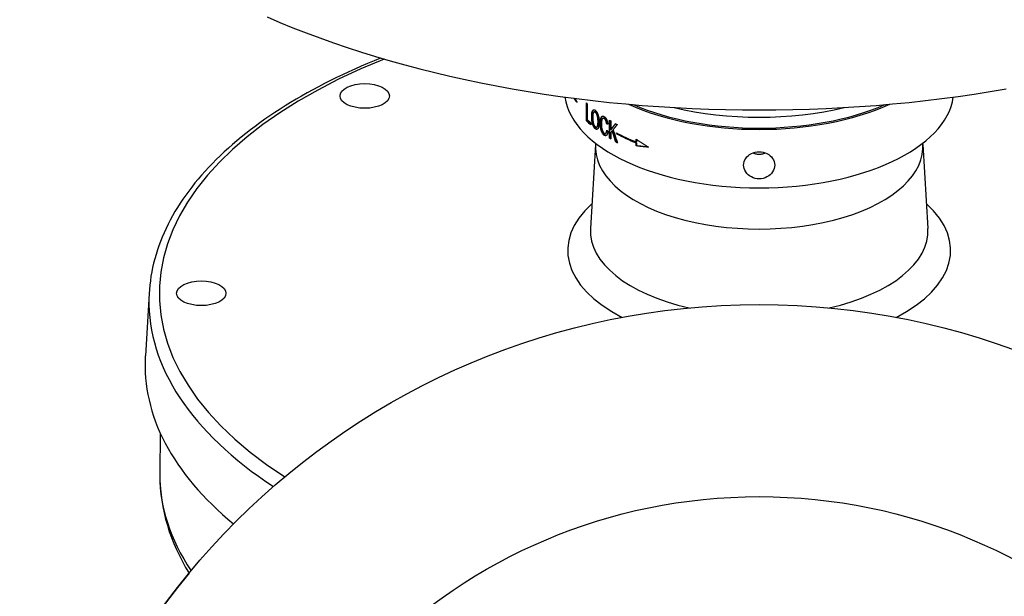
# Model space of a CAD drawing. Header units: millimetres. Extents: x 1027 to 3615, y 406 to 1468.
# Tile 17 of 19: x 1609 to 1799, y 829 to 940. Entities that reach past the tile are written whole.
import ezdxf

# ---------------------------------------------------------------- set-up
doc = ezdxf.new("R2010")
doc.units = ezdxf.units.MM
doc.layers.add('DETAIL', color=2, linetype='Continuous')

msp = doc.modelspace()

# ---------------------------------------------------------------- linework, layer by layer
at = {"layer": 'DETAIL'}
for p, q in [((1716.2, 924.05), (1716.2, 923.87)), ((1718.08, 920.31), (1718.08, 923.77)), ((1718.17, 920.33), (1718.17, 923.68)), ((1718.25, 923.61), (1718.25, 920.55)), ((1718.17, 920.33), (1718.08, 920.31)), ((1719.57, 922.02), (1719.65, 922.05)), ((1721.26, 920.78), (1721.34, 920.81)), ((1722.52, 916.96), (1722.52, 920.43)), ((1722.59, 917), (1722.59, 920.38)), ((1722.75, 920.29), (1722.75, 918.57)), ((1718.92, 919.95), (1718.92, 919.54)), ((1720.1, 919.13), (1720.01, 919.1)), ((1722.05, 919.74), (1721.98, 919.7)), ((1722.83, 918.6), (1722.75, 918.57)), ((1723.13, 918.43), (1723.05, 918.4)), ((1721.82, 917.92), (1721.74, 917.89)), ((1722.59, 917), (1722.52, 916.96)), ((1722.75, 918.02), (1722.75, 916.82)), ((1723.87, 917.84), (1723.87, 918.01)), ((1723.94, 917.87), (1723.87, 917.84)), ((1723.94, 917.97), (1723.94, 917.87)), ((1727.65, 916.24), (1727.65, 916.8)), ((1727.71, 916.76), (1727.71, 916.28)), ((1719.83, 915.73), (1718.84, 899.59)), ((1723.79, 916.31), (1723.72, 916.28)), ((1727.71, 916.28), (1727.65, 916.24)), ((1727.71, 916.1), (1727.65, 916.07)), ((1727.65, 915.5), (1727.65, 916.07)), ((1727.71, 915.54), (1727.65, 915.5)), ((1727.71, 916.1), (1727.71, 915.54)), ((1782.9, 915.73), (1783.89, 899.59)), ((1633.81, 887.03), (1633.08, 875.03)), ((1635.96, 860.13), (1635.87, 852.45))]:
    msp.add_line(p, q, dxfattribs=at)
at = {"layer": 'DETAIL', "flags": 128}
for points in [[(1656.55, 940.34), (1659.01, 939.28), (1661.52, 938.25), (1664.07, 937.25), (1666.67, 936.27), (1669.31, 935.33), (1671.99, 934.41), (1674.71, 933.53), (1677.46, 932.68), (1680.26, 931.86), (1683.09, 931.07), (1685.95, 930.31), (1688.85, 929.59), (1691.78, 928.9), (1694.74, 928.24), (1697.73, 927.62), (1700.74, 927.03), (1703.78, 926.47), (1706.84, 925.95), (1709.93, 925.47), (1713.04, 925.01), (1716.16, 924.6), (1719.31, 924.22), (1722.46, 923.87), (1725.64, 923.56), (1728.83, 923.29), (1732.02, 923.06), (1735.23, 922.86), (1738.45, 922.69), (1741.67, 922.56), (1744.9, 922.47), (1748.13, 922.42), (1751.36, 922.4), (1754.6, 922.42), (1757.83, 922.47), (1761.05, 922.56), (1764.28, 922.69), (1767.49, 922.86), (1770.7, 923.06), (1773.9, 923.29), (1777.09, 923.56), (1780.26, 923.87), (1783.42, 924.22), (1786.56, 924.6), (1789.69, 925.01), (1792.8, 925.47), (1795.88, 925.95), (1798.95, 926.47)], [(1678.42, 932.39), (1677.16, 931.88), (1675.91, 931.36), (1674.68, 930.83), (1673.46, 930.29), (1672.26, 929.75), (1671.07, 929.19), (1669.9, 928.63), (1668.74, 928.06), (1667.6, 927.48), (1666.47, 926.89), (1665.36, 926.3), (1664.26, 925.69), (1663.18, 925.08), (1662.12, 924.46), (1661.08, 923.84), (1660.05, 923.2), (1659.03, 922.56), (1658.04, 921.92), (1657.06, 921.26), (1656.1, 920.6), (1655.16, 919.93), (1654.23, 919.25), (1653.33, 918.57), (1652.44, 917.88), (1651.57, 917.18), (1650.72, 916.48), (1649.89, 915.76), (1649.08, 915.05), (1648.28, 914.33), (1647.51, 913.6), (1646.75, 912.86), (1646.02, 912.12), (1645.3, 911.38), (1644.61, 910.62), (1643.93, 909.87), (1643.28, 909.1), (1642.64, 908.34), (1642.03, 907.56), (1641.44, 906.78), (1640.87, 906), (1640.32, 905.21), (1639.79, 904.42), (1639.28, 903.62), (1638.79, 902.82), (1638.32, 902.01), (1637.88, 901.2), (1637.46, 900.39), (1637.06, 899.57), (1636.68, 898.75), (1636.33, 897.92), (1636, 897.09), (1635.69, 896.26), (1635.4, 895.43), (1635.14, 894.59), (1634.9, 893.75), (1634.68, 892.91), (1634.48, 892.06), (1634.31, 891.21), (1634.16, 890.37), (1634.04, 889.52), (1633.93, 888.67), (1633.86, 887.81), (1633.8, 886.96), (1633.77, 886.11)], [(1715.77, 924.65), (1715.79, 924.62), (1715.8, 924.6), (1715.82, 924.57), (1715.84, 924.54), (1715.86, 924.52), (1715.87, 924.49), (1715.89, 924.46), (1715.91, 924.44), (1715.93, 924.41), (1715.94, 924.38), (1715.96, 924.36), (1715.98, 924.33), (1716, 924.31), (1716.02, 924.28), (1716.03, 924.25), (1716.05, 924.23), (1716.07, 924.2), (1716.09, 924.18), (1716.11, 924.15), (1716.13, 924.12), (1716.14, 924.1), (1716.16, 924.07), (1716.18, 924.05), (1716.2, 924.02)], [(1719.09, 921.08), (1719.09, 921.22), (1719.09, 921.36), (1719.1, 921.48), (1719.11, 921.6), (1719.12, 921.71), (1719.13, 921.81), (1719.15, 921.91), (1719.17, 922), (1719.19, 922.08), (1719.22, 922.15), (1719.25, 922.22), (1719.28, 922.27), (1719.31, 922.33), (1719.35, 922.37), (1719.38, 922.4), (1719.42, 922.43), (1719.46, 922.45), (1719.5, 922.46), (1719.55, 922.46), (1719.59, 922.45), (1719.64, 922.44), (1719.69, 922.42), (1719.74, 922.39), (1719.79, 922.35)], [(1719.17, 921.11), (1719.17, 921.21), (1719.18, 921.3), (1719.18, 921.39), (1719.18, 921.47), (1719.19, 921.55), (1719.19, 921.63), (1719.2, 921.71), (1719.21, 921.78), (1719.22, 921.85), (1719.23, 921.91), (1719.25, 921.97), (1719.26, 922.03), (1719.28, 922.09), (1719.29, 922.14), (1719.31, 922.18), (1719.33, 922.23), (1719.35, 922.27), (1719.37, 922.31), (1719.39, 922.34), (1719.41, 922.37), (1719.44, 922.4), (1719.46, 922.42), (1719.49, 922.44), (1719.51, 922.46)], [(1719.79, 922.35), (1719.84, 922.31), (1719.89, 922.26), (1719.94, 922.2), (1719.99, 922.14), (1720.04, 922.07), (1720.08, 922), (1720.13, 921.92), (1720.17, 921.83), (1720.21, 921.74), (1720.25, 921.64), (1720.29, 921.54), (1720.32, 921.44), (1720.36, 921.34), (1720.39, 921.23), (1720.41, 921.11), (1720.44, 921), (1720.46, 920.88), (1720.48, 920.75), (1720.49, 920.63), (1720.51, 920.51), (1720.52, 920.38), (1720.52, 920.26), (1720.53, 920.13), (1720.53, 920)], [(1718.92, 919.64), (1718.89, 919.67), (1718.86, 919.7), (1718.82, 919.72), (1718.79, 919.75), (1718.76, 919.78), (1718.73, 919.81), (1718.7, 919.84), (1718.66, 919.87), (1718.63, 919.9), (1718.6, 919.92), (1718.57, 919.95), (1718.54, 919.98), (1718.51, 920.01), (1718.48, 920.04), (1718.44, 920.07), (1718.41, 920.1), (1718.38, 920.13), (1718.35, 920.15), (1718.32, 920.18), (1718.29, 920.21), (1718.26, 920.24), (1718.23, 920.27), (1718.2, 920.3), (1718.17, 920.33)], [(1719.79, 918.77), (1719.74, 918.81), (1719.69, 918.87), (1719.64, 918.92), (1719.59, 918.99), (1719.54, 919.06), (1719.5, 919.13), (1719.45, 919.22), (1719.41, 919.31), (1719.37, 919.4), (1719.34, 919.5), (1719.3, 919.6), (1719.27, 919.7), (1719.24, 919.81), (1719.22, 919.92), (1719.19, 920.03), (1719.17, 920.15), (1719.15, 920.27), (1719.13, 920.39), (1719.12, 920.51), (1719.11, 920.62), (1719.1, 920.74), (1719.09, 920.85), (1719.09, 920.97), (1719.09, 921.08)], [(1719.87, 918.8), (1719.82, 918.84), (1719.77, 918.89), (1719.72, 918.95), (1719.67, 919.01), (1719.63, 919.08), (1719.58, 919.16), (1719.54, 919.24), (1719.5, 919.33), (1719.46, 919.43), (1719.42, 919.52), (1719.39, 919.62), (1719.36, 919.73), (1719.33, 919.83), (1719.3, 919.95), (1719.28, 920.06), (1719.25, 920.18), (1719.24, 920.3), (1719.22, 920.41), (1719.21, 920.53), (1719.19, 920.65), (1719.18, 920.76), (1719.18, 920.88), (1719.17, 921), (1719.17, 921.11)], [(1719.79, 921.96), (1719.76, 921.98), (1719.72, 922), (1719.69, 922.02), (1719.66, 922.03), (1719.63, 922.03), (1719.59, 922.03), (1719.57, 922.02), (1719.54, 922.01), (1719.51, 921.99), (1719.48, 921.97), (1719.46, 921.94), (1719.43, 921.91), (1719.41, 921.87), (1719.39, 921.82), (1719.37, 921.77), (1719.35, 921.71), (1719.33, 921.63), (1719.32, 921.56), (1719.31, 921.47), (1719.3, 921.37), (1719.29, 921.27), (1719.29, 921.16), (1719.28, 921.04), (1719.28, 920.92)], [(1719.28, 920.92), (1719.28, 920.81), (1719.29, 920.71), (1719.29, 920.61), (1719.3, 920.52), (1719.31, 920.42), (1719.32, 920.33), (1719.33, 920.24), (1719.35, 920.15), (1719.36, 920.06), (1719.38, 919.98), (1719.4, 919.89), (1719.42, 919.81), (1719.45, 919.74), (1719.47, 919.66), (1719.5, 919.59), (1719.53, 919.53), (1719.56, 919.47), (1719.59, 919.41), (1719.62, 919.36), (1719.65, 919.31), (1719.68, 919.27), (1719.72, 919.23), (1719.75, 919.2), (1719.79, 919.16)], [(1719.87, 921.98), (1719.86, 921.99), (1719.85, 922), (1719.84, 922.01), (1719.83, 922.01), (1719.82, 922.02), (1719.81, 922.02), (1719.81, 922.03), (1719.8, 922.03), (1719.79, 922.04), (1719.78, 922.04), (1719.77, 922.05), (1719.76, 922.05), (1719.75, 922.05), (1719.74, 922.05), (1719.73, 922.05), (1719.72, 922.06), (1719.71, 922.06), (1719.7, 922.06), (1719.69, 922.06), (1719.69, 922.06), (1719.68, 922.05), (1719.67, 922.05), (1719.66, 922.05), (1719.65, 922.05)], [(1720.31, 920.16), (1720.31, 920.27), (1720.31, 920.37), (1720.3, 920.47), (1720.3, 920.57), (1720.29, 920.67), (1720.28, 920.76), (1720.26, 920.86), (1720.25, 920.95), (1720.23, 921.04), (1720.21, 921.12), (1720.19, 921.21), (1720.17, 921.29), (1720.15, 921.36), (1720.12, 921.44), (1720.09, 921.51), (1720.06, 921.58), (1720.03, 921.64), (1720, 921.7), (1719.97, 921.75), (1719.93, 921.8), (1719.9, 921.85), (1719.86, 921.89), (1719.83, 921.93), (1719.79, 921.96)], [(1720.4, 920.19), (1720.4, 920.29), (1720.39, 920.4), (1720.39, 920.5), (1720.38, 920.6), (1720.37, 920.69), (1720.36, 920.79), (1720.35, 920.88), (1720.33, 920.98), (1720.32, 921.06), (1720.3, 921.15), (1720.28, 921.23), (1720.25, 921.31), (1720.23, 921.39), (1720.2, 921.47), (1720.17, 921.54), (1720.15, 921.6), (1720.11, 921.67), (1720.08, 921.73), (1720.05, 921.78), (1720.02, 921.83), (1719.98, 921.88), (1719.95, 921.92), (1719.91, 921.95), (1719.87, 921.98)], [(1720.74, 919.88), (1720.74, 920.01), (1720.75, 920.14), (1720.76, 920.26), (1720.77, 920.37), (1720.78, 920.47), (1720.8, 920.57), (1720.82, 920.67), (1720.84, 920.76), (1720.86, 920.84), (1720.89, 920.91), (1720.92, 920.97), (1720.96, 921.03), (1720.99, 921.08), (1721.03, 921.12), (1721.07, 921.15), (1721.12, 921.18), (1721.16, 921.19), (1721.21, 921.2), (1721.26, 921.21), (1721.31, 921.2), (1721.36, 921.19), (1721.41, 921.17), (1721.47, 921.15), (1721.52, 921.11)], [(1720.82, 919.91), (1720.82, 919.99), (1720.83, 920.08), (1720.83, 920.16), (1720.83, 920.24), (1720.84, 920.31), (1720.85, 920.39), (1720.86, 920.46), (1720.87, 920.53), (1720.88, 920.59), (1720.89, 920.65), (1720.9, 920.71), (1720.92, 920.77), (1720.93, 920.83), (1720.95, 920.88), (1720.97, 920.92), (1720.99, 920.97), (1721.01, 921.01), (1721.03, 921.05), (1721.05, 921.08), (1721.08, 921.11), (1721.1, 921.14), (1721.13, 921.16), (1721.16, 921.18), (1721.18, 921.2)], [(1721.52, 920.72), (1721.47, 920.75), (1721.42, 920.77), (1721.38, 920.79), (1721.34, 920.79), (1721.3, 920.79), (1721.26, 920.78), (1721.23, 920.77), (1721.2, 920.75), (1721.16, 920.72), (1721.14, 920.68), (1721.11, 920.64), (1721.09, 920.6), (1721.07, 920.54), (1721.05, 920.49), (1721.03, 920.42), (1721.02, 920.36), (1721, 920.28), (1720.99, 920.21), (1720.98, 920.13), (1720.98, 920.05), (1720.97, 919.98), (1720.97, 919.89), (1720.97, 919.81), (1720.96, 919.73)], [(1721.6, 920.75), (1721.59, 920.76), (1721.57, 920.77), (1721.56, 920.78), (1721.55, 920.78), (1721.54, 920.79), (1721.52, 920.79), (1721.51, 920.8), (1721.5, 920.8), (1721.49, 920.81), (1721.48, 920.81), (1721.47, 920.81), (1721.46, 920.82), (1721.45, 920.82), (1721.44, 920.82), (1721.42, 920.82), (1721.41, 920.82), (1721.4, 920.82), (1721.39, 920.82), (1721.38, 920.82), (1721.37, 920.82), (1721.36, 920.82), (1721.35, 920.82), (1721.35, 920.81), (1721.34, 920.81)], [(1721.52, 921.11), (1721.57, 921.08), (1721.61, 921.05), (1721.65, 921.02), (1721.68, 920.98), (1721.72, 920.94), (1721.76, 920.89), (1721.79, 920.85), (1721.83, 920.8), (1721.86, 920.74), (1721.89, 920.69), (1721.93, 920.63), (1721.96, 920.57), (1721.98, 920.5), (1722.01, 920.44), (1722.04, 920.37), (1722.06, 920.3), (1722.09, 920.23), (1722.11, 920.16), (1722.13, 920.08), (1722.15, 920), (1722.16, 919.92), (1722.18, 919.84), (1722.19, 919.76), (1722.2, 919.67)], [(1721.98, 919.7), (1721.97, 919.77), (1721.95, 919.84), (1721.94, 919.9), (1721.93, 919.96), (1721.92, 920.02), (1721.9, 920.08), (1721.89, 920.13), (1721.87, 920.18), (1721.86, 920.23), (1721.84, 920.28), (1721.82, 920.32), (1721.8, 920.37), (1721.78, 920.41), (1721.76, 920.44), (1721.74, 920.48), (1721.72, 920.51), (1721.7, 920.55), (1721.67, 920.58), (1721.65, 920.61), (1721.63, 920.63), (1721.6, 920.66), (1721.57, 920.68), (1721.55, 920.7), (1721.52, 920.72)], [(1722.05, 919.74), (1722.04, 919.8), (1722.03, 919.87), (1722.02, 919.93), (1722.01, 919.99), (1721.99, 920.05), (1721.98, 920.11), (1721.97, 920.16), (1721.95, 920.21), (1721.93, 920.26), (1721.92, 920.31), (1721.9, 920.35), (1721.88, 920.4), (1721.86, 920.44), (1721.84, 920.47), (1721.82, 920.51), (1721.8, 920.54), (1721.78, 920.58), (1721.75, 920.61), (1721.73, 920.64), (1721.7, 920.66), (1721.68, 920.69), (1721.65, 920.71), (1721.63, 920.73), (1721.6, 920.75)], [(1719.79, 919.16), (1719.82, 919.14), (1719.86, 919.12), (1719.9, 919.1), (1719.93, 919.09), (1719.96, 919.09), (1719.99, 919.1), (1720.03, 919.1), (1720.06, 919.12), (1720.08, 919.14), (1720.11, 919.17), (1720.14, 919.2), (1720.16, 919.24), (1720.19, 919.28), (1720.21, 919.33), (1720.23, 919.39), (1720.25, 919.45), (1720.26, 919.52), (1720.28, 919.6), (1720.29, 919.68), (1720.3, 919.76), (1720.3, 919.85), (1720.31, 919.95), (1720.31, 920.05), (1720.31, 920.16)], [(1720.53, 920), (1720.53, 919.87), (1720.52, 919.75), (1720.52, 919.63), (1720.5, 919.52), (1720.49, 919.41), (1720.47, 919.31), (1720.45, 919.22), (1720.43, 919.13), (1720.41, 919.05), (1720.38, 918.97), (1720.35, 918.91), (1720.31, 918.85), (1720.28, 918.8), (1720.24, 918.76), (1720.2, 918.73), (1720.16, 918.7), (1720.12, 918.68), (1720.07, 918.67), (1720.03, 918.67), (1719.98, 918.68), (1719.93, 918.69), (1719.89, 918.71), (1719.84, 918.74), (1719.79, 918.77)], [(1720.16, 918.7), (1720.15, 918.7), (1720.14, 918.7), (1720.13, 918.7), (1720.12, 918.7), (1720.11, 918.7), (1720.09, 918.7), (1720.08, 918.7), (1720.07, 918.7), (1720.06, 918.7), (1720.05, 918.71), (1720.03, 918.71), (1720.02, 918.71), (1720.01, 918.72), (1720, 918.72), (1719.99, 918.73), (1719.97, 918.73), (1719.96, 918.74), (1719.95, 918.75), (1719.94, 918.75), (1719.92, 918.76), (1719.91, 918.77), (1719.9, 918.78), (1719.89, 918.79), (1719.87, 918.8)], [(1720.1, 919.13), (1720.12, 919.14), (1720.14, 919.15), (1720.16, 919.16), (1720.18, 919.18), (1720.2, 919.2), (1720.22, 919.23), (1720.24, 919.25), (1720.26, 919.29), (1720.27, 919.32), (1720.29, 919.36), (1720.3, 919.4), (1720.32, 919.44), (1720.33, 919.48), (1720.34, 919.53), (1720.35, 919.58), (1720.36, 919.64), (1720.37, 919.7), (1720.38, 919.76), (1720.38, 919.82), (1720.39, 919.89), (1720.39, 919.96), (1720.39, 920.03), (1720.4, 920.11), (1720.4, 920.19)], [(1721.52, 917.53), (1721.45, 917.58), (1721.39, 917.63), (1721.33, 917.69), (1721.27, 917.75), (1721.22, 917.82), (1721.17, 917.89), (1721.12, 917.97), (1721.08, 918.05), (1721.04, 918.14), (1721, 918.24), (1720.97, 918.33), (1720.93, 918.43), (1720.9, 918.54), (1720.88, 918.65), (1720.85, 918.77), (1720.83, 918.89), (1720.81, 919.01), (1720.79, 919.14), (1720.78, 919.26), (1720.76, 919.38), (1720.75, 919.51), (1720.75, 919.63), (1720.74, 919.75), (1720.74, 919.88)], [(1721.6, 917.56), (1721.53, 917.61), (1721.47, 917.66), (1721.41, 917.72), (1721.35, 917.78), (1721.3, 917.85), (1721.25, 917.92), (1721.2, 918), (1721.16, 918.08), (1721.12, 918.17), (1721.08, 918.26), (1721.05, 918.36), (1721.02, 918.46), (1720.99, 918.57), (1720.96, 918.68), (1720.93, 918.8), (1720.91, 918.92), (1720.89, 919.04), (1720.87, 919.16), (1720.86, 919.29), (1720.85, 919.41), (1720.84, 919.54), (1720.83, 919.66), (1720.83, 919.78), (1720.82, 919.91)], [(1720.96, 919.73), (1720.97, 919.62), (1720.97, 919.51), (1720.97, 919.4), (1720.98, 919.3), (1720.99, 919.2), (1721, 919.1), (1721.01, 919.01), (1721.03, 918.91), (1721.04, 918.82), (1721.06, 918.73), (1721.08, 918.65), (1721.1, 918.57), (1721.13, 918.5), (1721.16, 918.42), (1721.18, 918.35), (1721.22, 918.29), (1721.25, 918.23), (1721.28, 918.17), (1721.32, 918.12), (1721.35, 918.08), (1721.39, 918.03), (1721.43, 918), (1721.46, 917.97), (1721.5, 917.94)], [(1721.5, 917.94), (1721.53, 917.92), (1721.56, 917.9), (1721.59, 917.89), (1721.62, 917.88), (1721.65, 917.88), (1721.68, 917.88), (1721.7, 917.88), (1721.73, 917.89), (1721.75, 917.9), (1721.78, 917.91), (1721.8, 917.93), (1721.82, 917.95), (1721.85, 917.97), (1721.87, 918), (1721.88, 918.04), (1721.9, 918.07), (1721.92, 918.11), (1721.94, 918.15), (1721.95, 918.2), (1721.96, 918.25), (1721.98, 918.31), (1721.99, 918.37), (1722, 918.43), (1722, 918.5)], [(1721.82, 917.92), (1721.83, 917.93), (1721.85, 917.94), (1721.86, 917.94), (1721.87, 917.95), (1721.89, 917.97), (1721.9, 917.98), (1721.91, 917.99), (1721.92, 918.01), (1721.94, 918.02), (1721.95, 918.04), (1721.96, 918.06), (1721.97, 918.08), (1721.98, 918.1), (1721.99, 918.12), (1722, 918.15), (1722.01, 918.17), (1722.02, 918.2), (1722.03, 918.23), (1722.03, 918.26), (1722.04, 918.29), (1722.05, 918.32), (1722.06, 918.35), (1722.06, 918.39), (1722.07, 918.42)], [(1722.2, 919.67), (1722.2, 919.67), (1722.19, 919.67), (1722.18, 919.67), (1722.17, 919.68), (1722.16, 919.68), (1722.15, 919.68), (1722.14, 919.68), (1722.13, 919.68), (1722.12, 919.68), (1722.11, 919.68), (1722.1, 919.69), (1722.09, 919.69), (1722.08, 919.69), (1722.07, 919.69), (1722.06, 919.69), (1722.05, 919.69), (1722.04, 919.69), (1722.03, 919.7), (1722.02, 919.7), (1722.01, 919.7), (1722, 919.7), (1722, 919.7), (1721.99, 919.7), (1721.98, 919.7)], [(1722, 918.5), (1722.01, 918.48), (1722.02, 918.47), (1722.03, 918.46), (1722.04, 918.45), (1722.05, 918.44), (1722.06, 918.43), (1722.07, 918.42), (1722.08, 918.41), (1722.09, 918.4), (1722.1, 918.39), (1722.11, 918.38), (1722.12, 918.37), (1722.13, 918.35), (1722.14, 918.34), (1722.15, 918.33), (1722.16, 918.32), (1722.17, 918.31), (1722.18, 918.3), (1722.19, 918.29), (1722.2, 918.28), (1722.21, 918.27), (1722.22, 918.26), (1722.23, 918.25), (1722.24, 918.24)], [(1722.2, 919.71), (1722.19, 919.71), (1722.19, 919.72), (1722.18, 919.72), (1722.17, 919.72), (1722.17, 919.72), (1722.16, 919.72), (1722.16, 919.72), (1722.15, 919.72), (1722.14, 919.72), (1722.14, 919.72), (1722.13, 919.72), (1722.13, 919.72), (1722.12, 919.73), (1722.11, 919.73), (1722.11, 919.73), (1722.1, 919.73), (1722.1, 919.73), (1722.09, 919.73), (1722.08, 919.73), (1722.08, 919.73), (1722.07, 919.73), (1722.07, 919.73), (1722.06, 919.73), (1722.05, 919.74)], [(1722.75, 918.57), (1722.79, 918.62), (1722.83, 918.67), (1722.87, 918.72), (1722.9, 918.77), (1722.94, 918.82), (1722.98, 918.87), (1723.02, 918.92), (1723.05, 918.97), (1723.09, 919.02), (1723.13, 919.07), (1723.17, 919.12), (1723.21, 919.17), (1723.25, 919.21), (1723.28, 919.26), (1723.32, 919.31), (1723.36, 919.36), (1723.4, 919.41), (1723.44, 919.46), (1723.48, 919.51), (1723.52, 919.56), (1723.55, 919.61), (1723.59, 919.66), (1723.63, 919.71), (1723.67, 919.76)], [(1723.05, 918.4), (1723.04, 918.38), (1723.03, 918.37), (1723.02, 918.35), (1723, 918.34), (1722.99, 918.32), (1722.98, 918.3), (1722.96, 918.29), (1722.95, 918.27), (1722.94, 918.26), (1722.93, 918.24), (1722.91, 918.23), (1722.9, 918.21), (1722.89, 918.2), (1722.88, 918.18), (1722.86, 918.16), (1722.85, 918.15), (1722.84, 918.13), (1722.83, 918.12), (1722.82, 918.1), (1722.8, 918.09), (1722.79, 918.07), (1722.78, 918.05), (1722.77, 918.04), (1722.75, 918.02)], [(1722.83, 918.6), (1722.87, 918.65), (1722.9, 918.7), (1722.94, 918.74), (1722.97, 918.79), (1723.01, 918.84), (1723.04, 918.89), (1723.08, 918.93), (1723.12, 918.98), (1723.15, 919.03), (1723.19, 919.08), (1723.23, 919.12), (1723.26, 919.17), (1723.3, 919.22), (1723.34, 919.27), (1723.37, 919.32), (1723.41, 919.36), (1723.45, 919.41), (1723.48, 919.46), (1723.52, 919.51), (1723.56, 919.55), (1723.59, 919.6), (1723.63, 919.65), (1723.67, 919.7), (1723.7, 919.75)], [(1723.72, 916.28), (1723.69, 916.36), (1723.66, 916.45), (1723.63, 916.54), (1723.6, 916.63), (1723.58, 916.72), (1723.55, 916.81), (1723.52, 916.89), (1723.49, 916.98), (1723.47, 917.07), (1723.44, 917.16), (1723.41, 917.25), (1723.38, 917.34), (1723.35, 917.42), (1723.33, 917.51), (1723.3, 917.6), (1723.27, 917.69), (1723.24, 917.78), (1723.22, 917.87), (1723.19, 917.96), (1723.16, 918.04), (1723.13, 918.13), (1723.11, 918.22), (1723.08, 918.31), (1723.05, 918.4)], [(1723.79, 916.31), (1723.76, 916.4), (1723.73, 916.49), (1723.71, 916.57), (1723.68, 916.66), (1723.65, 916.75), (1723.62, 916.84), (1723.6, 916.93), (1723.57, 917.02), (1723.54, 917.1), (1723.51, 917.19), (1723.48, 917.28), (1723.46, 917.37), (1723.43, 917.46), (1723.4, 917.55), (1723.37, 917.63), (1723.35, 917.72), (1723.32, 917.81), (1723.29, 917.9), (1723.26, 917.99), (1723.24, 918.08), (1723.21, 918.17), (1723.18, 918.25), (1723.16, 918.34), (1723.13, 918.43)], [(1724.01, 919.58), (1723.98, 919.54), (1723.95, 919.5), (1723.91, 919.46), (1723.88, 919.42), (1723.85, 919.38), (1723.81, 919.34), (1723.78, 919.3), (1723.75, 919.26), (1723.71, 919.21), (1723.68, 919.17), (1723.65, 919.13), (1723.61, 919.09), (1723.58, 919.05), (1723.55, 919.01), (1723.52, 918.97), (1723.48, 918.93), (1723.45, 918.89), (1723.42, 918.85), (1723.39, 918.81), (1723.35, 918.77), (1723.32, 918.73), (1723.29, 918.69), (1723.26, 918.65), (1723.22, 918.61)], [(1723.22, 918.61), (1723.26, 918.5), (1723.29, 918.4), (1723.32, 918.29), (1723.36, 918.19), (1723.39, 918.08), (1723.43, 917.98), (1723.46, 917.88), (1723.5, 917.77), (1723.53, 917.67), (1723.56, 917.56), (1723.6, 917.46), (1723.63, 917.35), (1723.67, 917.25), (1723.7, 917.14), (1723.74, 917.04), (1723.77, 916.93), (1723.8, 916.83), (1723.84, 916.72), (1723.87, 916.62), (1723.91, 916.51), (1723.94, 916.41), (1723.98, 916.31), (1724.01, 916.2), (1724.05, 916.1)], [(1722.24, 918.24), (1722.22, 918.15), (1722.21, 918.07), (1722.19, 918), (1722.17, 917.93), (1722.15, 917.86), (1722.13, 917.8), (1722.11, 917.74), (1722.09, 917.69), (1722.06, 917.65), (1722.03, 917.61), (1722, 917.57), (1721.97, 917.54), (1721.94, 917.51), (1721.91, 917.49), (1721.87, 917.47), (1721.84, 917.46), (1721.8, 917.45), (1721.77, 917.45), (1721.73, 917.45), (1721.69, 917.46), (1721.65, 917.47), (1721.61, 917.48), (1721.56, 917.51), (1721.52, 917.53)], [(1721.9, 917.48), (1721.89, 917.48), (1721.88, 917.48), (1721.87, 917.48), (1721.86, 917.48), (1721.84, 917.48), (1721.83, 917.48), (1721.82, 917.48), (1721.81, 917.48), (1721.8, 917.48), (1721.78, 917.48), (1721.77, 917.48), (1721.76, 917.49), (1721.75, 917.49), (1721.73, 917.5), (1721.72, 917.5), (1721.71, 917.5), (1721.69, 917.51), (1721.68, 917.52), (1721.67, 917.52), (1721.65, 917.53), (1721.64, 917.54), (1721.63, 917.54), (1721.61, 917.55), (1721.6, 917.56)], [(1722.75, 916.9), (1722.75, 916.9), (1722.74, 916.91), (1722.73, 916.91), (1722.73, 916.92), (1722.72, 916.92), (1722.71, 916.92), (1722.71, 916.93), (1722.7, 916.93), (1722.69, 916.94), (1722.69, 916.94), (1722.68, 916.94), (1722.67, 916.95), (1722.67, 916.95), (1722.66, 916.96), (1722.65, 916.96), (1722.65, 916.96), (1722.64, 916.97), (1722.63, 916.97), (1722.63, 916.98), (1722.62, 916.98), (1722.61, 916.98), (1722.61, 916.99), (1722.6, 916.99), (1722.59, 917)], [(1723.94, 917.87), (1724.09, 917.79), (1724.24, 917.72), (1724.39, 917.64), (1724.54, 917.56), (1724.69, 917.48), (1724.84, 917.41), (1724.99, 917.33), (1725.15, 917.25), (1725.3, 917.18), (1725.45, 917.1), (1725.61, 917.03), (1725.77, 916.96), (1725.92, 916.88), (1726.08, 916.81), (1726.24, 916.74), (1726.4, 916.66), (1726.56, 916.59), (1726.72, 916.52), (1726.89, 916.45), (1727.05, 916.38), (1727.21, 916.31), (1727.38, 916.24), (1727.54, 916.17), (1727.71, 916.1)], [(1727.65, 916.8), (1727.74, 916.74), (1727.84, 916.67), (1727.94, 916.6), (1728.04, 916.54), (1728.13, 916.47), (1728.23, 916.41), (1728.33, 916.34), (1728.43, 916.27), (1728.53, 916.21), (1728.63, 916.14), (1728.73, 916.08), (1728.83, 916.01), (1728.93, 915.95), (1729.03, 915.89), (1729.13, 915.82), (1729.23, 915.76), (1729.33, 915.69), (1729.43, 915.63), (1729.53, 915.57), (1729.64, 915.5), (1729.74, 915.44), (1729.84, 915.38), (1729.94, 915.31), (1730.04, 915.25)], [(1724.02, 916.19), (1724.01, 916.19), (1724, 916.2), (1723.99, 916.2), (1723.98, 916.21), (1723.97, 916.21), (1723.96, 916.22), (1723.95, 916.22), (1723.94, 916.23), (1723.93, 916.23), (1723.92, 916.24), (1723.91, 916.24), (1723.9, 916.25), (1723.89, 916.25), (1723.89, 916.26), (1723.88, 916.26), (1723.87, 916.27), (1723.86, 916.27), (1723.85, 916.28), (1723.84, 916.28), (1723.83, 916.29), (1723.82, 916.29), (1723.81, 916.3), (1723.8, 916.3), (1723.79, 916.31)], [(1730.04, 915.25), (1729.94, 915.26), (1729.84, 915.27), (1729.74, 915.28), (1729.64, 915.29), (1729.53, 915.3), (1729.43, 915.31), (1729.33, 915.32), (1729.23, 915.32), (1729.13, 915.33), (1729.03, 915.34), (1728.93, 915.35), (1728.83, 915.37), (1728.73, 915.38), (1728.63, 915.39), (1728.53, 915.4), (1728.43, 915.41), (1728.33, 915.42), (1728.23, 915.43), (1728.13, 915.44), (1728.04, 915.45), (1727.94, 915.47), (1727.84, 915.48), (1727.74, 915.49), (1727.65, 915.5)], [(1727.71, 915.54), (1727.8, 915.53), (1727.89, 915.52), (1727.98, 915.51), (1728.08, 915.5), (1728.17, 915.49), (1728.26, 915.47), (1728.35, 915.46), (1728.45, 915.45), (1728.54, 915.44), (1728.63, 915.43), (1728.72, 915.42), (1728.82, 915.41), (1728.91, 915.4), (1729.01, 915.39), (1729.1, 915.38), (1729.19, 915.37), (1729.29, 915.37), (1729.38, 915.36), (1729.48, 915.35), (1729.57, 915.34), (1729.67, 915.33), (1729.77, 915.32), (1729.86, 915.31), (1729.96, 915.3)], [(1751.36, 909.13), (1750.98, 909.16), (1750.59, 909.23), (1750.21, 909.34), (1749.86, 909.5), (1749.53, 909.7), (1749.24, 909.93), (1748.99, 910.18), (1748.77, 910.47), (1748.59, 910.79), (1748.46, 911.12), (1748.39, 911.46), (1748.36, 911.79), (1748.39, 912.12), (1748.46, 912.46), (1748.59, 912.78), (1748.77, 913.08), (1748.99, 913.36), (1749.24, 913.6), (1749.53, 913.81), (1749.86, 913.99), (1750.21, 914.14), (1750.59, 914.25), (1750.98, 914.31), (1751.36, 914.33)], [(1750.15, 914.12), (1750.25, 914.08), (1750.35, 914.05), (1750.45, 914.02), (1750.55, 913.99), (1750.65, 913.96), (1750.75, 913.94), (1750.86, 913.93), (1750.96, 913.91), (1751.06, 913.9), (1751.16, 913.89), (1751.26, 913.89), (1751.36, 913.88), (1751.46, 913.89), (1751.56, 913.89), (1751.67, 913.9), (1751.77, 913.91), (1751.87, 913.93), (1751.97, 913.94), (1752.08, 913.96), (1752.18, 913.99), (1752.28, 914.02), (1752.38, 914.05), (1752.48, 914.08), (1752.57, 914.12)], [(1751.36, 914.33), (1751.75, 914.31), (1752.13, 914.25), (1752.51, 914.14), (1752.87, 913.99), (1753.2, 913.81), (1753.48, 913.6), (1753.74, 913.36), (1753.96, 913.08), (1754.13, 912.78), (1754.26, 912.46), (1754.34, 912.12), (1754.36, 911.79), (1754.34, 911.46), (1754.26, 911.12), (1754.13, 910.79), (1753.96, 910.47), (1753.74, 910.18), (1753.48, 909.93), (1753.2, 909.7), (1752.87, 909.5), (1752.51, 909.34), (1752.13, 909.23), (1751.75, 909.16), (1751.36, 909.13)], [(1635.86, 852.06), (1635.89, 850.84), (1635.96, 849.63), (1636.07, 848.41), (1636.23, 847.2), (1636.44, 845.99), (1636.69, 844.79), (1636.98, 843.6), (1637.32, 842.41), (1637.69, 841.22), (1638.12, 840.05), (1638.58, 838.88), (1639.08, 837.72), (1639.63, 836.57), (1640.22, 835.43), (1640.84, 834.3), (1641.51, 833.19)]]:
    msp.add_lwpolyline(points, dxfattribs=at)
at = {"layer": 'DETAIL'}
for radius in [142.5, 105.5]:
    msp.add_circle((1751.36, 742.42), radius, dxfattribs=at)
msp.add_arc((1751.36, 742.42), 142.5, 140.4355, 39.5645, dxfattribs=at)
for centre, major_axis, start_param, end_param in [((1751.36, 887.09), (-115.6, 0), 5.387992, 6.941695), ((1751.36, 926.15), (37.5, 0), 3.209081, 6.215697), ((1751.36, 930.39), (-37.5, 0), 0.310416, 0.354922), ((1751.36, 930.56), (-37.5, 0), 0.321025, 0.354922), ((1751.36, 932.41), (37.5, 0), 3.620407, 3.630244), ((1751.36, 937.41), (-37.5, 0), 0.834706, 2.306887), ((1751.36, 937.41), (-37, 0), 0.856518, 2.285074), ((1751.36, 940.01), (-38, 0), 1.124404, 2.017189), ((1751.36, 928.94), (-37.5, 0), 0.478814, 0.5254), ((1751.36, 929.35), (37.5, 0), 3.630244, 3.666992), ((1751.36, 932.41), (37.5, 0), 3.834716, 3.844553), ((1751.36, 932.41), (37.5, 0), 3.881627, 3.895041), ((1751.36, 928.94), (-37.5, 0), 0.693123, 0.702961), ((1751.36, 930.76), (37.5, 0), 3.889495, 4.027725), ((1751.36, 930.59), (-37.5, 0), 0.747902, 0.886133), ((1751.36, 915.24), (-31.55, 0), 6.235652, 9.472311), ((1751.36, 928.94), (-37.5, 0), 0.741823, 0.754831), ((1751.36, 895.36), (-36.9, 0), 5.774747, 7.057684), ((1751.36, 895.36), (36.9, 0), 5.508687, 6.791624), ((1751.36, 899.09), (-32.54, 0), 6.252433, 7.426942), ((1751.36, 899.09), (32.54, 0), 5.139429, 6.313938), ((1751.36, 885.45), (-117.6, 0), 6.272047, 6.933306), ((1751.36, 873.24), (-118.34, 0), 6.252923, 6.826514), ((1751.36, 852.08), (-115.5, 0), 6.276838, 6.607901)]:
    msp.add_ellipse(centre, major_axis=major_axis, ratio=0.5, start_param=start_param, end_param=end_param, dxfattribs=at)
for centre in [(1675.35, 925.1), (1643.86, 887.09)]:
    msp.add_ellipse(centre, major_axis=(-4.75, 0), ratio=0.5, dxfattribs=at)

doc.saveas('drawing.dxf')
